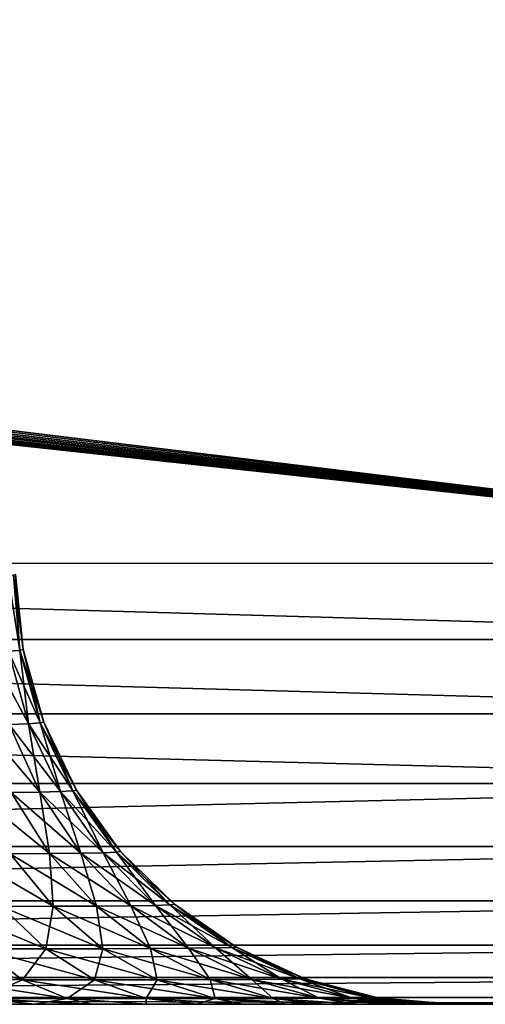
# Model space of a CAD drawing. Header units: millimetres. Extents: x -188 to 188, y -72 to 72.
# Tile 81 of 102: x 70.055 to 70.587, y -72.5 to -71.374. Entities that reach past the tile are written whole.
import ezdxf

# ---------------------------------------------------------------- set-up
doc = ezdxf.new("R2010")
doc.units = ezdxf.units.MM
doc.header["$LTSCALE"] = 65.185185
for name, color, linetype in [('1', 7, 'CONTINUOUS'), ('134', 7, 'CONTINUOUS'), ('136', 7, 'CONTINUOUS'), ('146', 7, 'CONTINUOUS'), ('163', 7, 'CONTINUOUS'), ('170', 7, 'CONTINUOUS'), ('173', 7, 'CONTINUOUS'), ('2', 7, 'CONTINUOUS'), ('3', 7, 'CONTINUOUS')]:
    doc.layers.add(name, color=color, linetype=linetype)

msp = doc.modelspace()

# ---------------------------------------------------------------- linework, layer by layer
at = {"layer": '1', "color": 7, "linetype": 'Continuous'}
for points in [[(187.5, -72.5), (-187.5, -72.5), (187.5, 72.5), (187.5, -72.5)], [(187.5, 72.5), (-187.5, -72.5), (-187.5, 72.5), (187.5, 72.5)]]:
    msp.add_3dface(points, dxfattribs=at)
at = {"layer": '134', "color": 18, "linetype": 'Continuous', "true_color": 0x640303}
for points in [[(71.2923, -72.5, 29.7923), (-71.2923, -72.5, 29.7923), (69.5501, -72.5, 29.0499), (71.2923, -72.5, 29.7923)], [(68.2413, -72.5, 8.2077), (71.2923, -72.5, 8.2077), (68.2413, -72.5, 8.9501), (68.2413, -72.5, 8.2077)], [(68.2413, -72.5, 8.9501), (71.2923, -72.5, 8.2077), (69.5501, -72.5, 8.9501), (68.2413, -72.5, 8.9501)], [(69.6284, -72.5, 29.0468), (71.2923, -72.5, 29.7923), (69.5501, -72.5, 29.0499), (69.6284, -72.5, 29.0468)], [(69.5501, -72.5, 8.9501), (71.2923, -72.5, 8.2077), (69.6284, -72.5, 8.9532), (69.5501, -72.5, 8.9501)], [(69.7064, -72.5, 29.0376), (71.2923, -72.5, 29.7923), (69.6284, -72.5, 29.0468), (69.7064, -72.5, 29.0376)], [(69.6284, -72.5, 8.9532), (71.2923, -72.5, 8.2077), (69.7064, -72.5, 8.9624), (69.6284, -72.5, 8.9532)], [(69.7834, -72.5, 29.0223), (71.2923, -72.5, 29.7923), (69.7064, -72.5, 29.0376), (69.7834, -72.5, 29.0223)], [(69.7064, -72.5, 8.9624), (71.2923, -72.5, 8.2077), (69.7834, -72.5, 8.9777), (69.7064, -72.5, 8.9624)], [(69.859, -72.5, 29.001), (71.2923, -72.5, 29.7923), (69.7834, -72.5, 29.0223), (69.859, -72.5, 29.001)], [(69.7834, -72.5, 8.9777), (71.2923, -72.5, 8.2077), (69.859, -72.5, 8.999), (69.7834, -72.5, 8.9777)], [(69.9327, -72.5, 28.9738), (71.2923, -72.5, 29.7923), (69.859, -72.5, 29.001), (69.9327, -72.5, 28.9738)], [(69.859, -72.5, 8.999), (71.2923, -72.5, 8.2077), (69.9327, -72.5, 9.0262), (69.859, -72.5, 8.999)], [(70.004, -72.5, 28.941), (71.2923, -72.5, 29.7923), (69.9327, -72.5, 28.9738), (70.004, -72.5, 28.941)], [(69.9327, -72.5, 9.0262), (71.2923, -72.5, 8.2077), (70.004, -72.5, 9.059), (69.9327, -72.5, 9.0262)], [(70.0725, -72.5, 28.9026), (71.2923, -72.5, 29.7923), (70.004, -72.5, 28.941), (70.0725, -72.5, 28.9026)], [(70.004, -72.5, 9.059), (71.2923, -72.5, 8.2077), (70.0725, -72.5, 9.0974), (70.004, -72.5, 9.059)], [(70.1378, -72.5, 28.859), (71.2923, -72.5, 29.7923), (70.0725, -72.5, 28.9026), (70.1378, -72.5, 28.859)], [(70.0725, -72.5, 9.0974), (71.2923, -72.5, 8.2077), (70.1378, -72.5, 9.141), (70.0725, -72.5, 9.0974)], [(70.1994, -72.5, 28.8104), (71.2923, -72.5, 29.7923), (70.1378, -72.5, 28.859), (70.1994, -72.5, 28.8104)], [(70.1378, -72.5, 9.141), (71.2923, -72.5, 8.2077), (70.1994, -72.5, 9.1896), (70.1378, -72.5, 9.141)], [(70.2571, -72.5, 28.7571), (71.2923, -72.5, 29.7923), (70.1994, -72.5, 28.8104), (70.2571, -72.5, 28.7571)], [(70.1994, -72.5, 9.1896), (71.2923, -72.5, 8.2077), (70.2571, -72.5, 9.2429), (70.1994, -72.5, 9.1896)], [(70.3104, -72.5, 28.6994), (71.2923, -72.5, 29.7923), (70.2571, -72.5, 28.7571), (70.3104, -72.5, 28.6994)], [(70.2571, -72.5, 9.2429), (71.2923, -72.5, 8.2077), (70.3104, -72.5, 9.3006), (70.2571, -72.5, 9.2429)], [(70.359, -72.5, 28.6378), (71.2923, -72.5, 29.7923), (70.3104, -72.5, 28.6994), (70.359, -72.5, 28.6378)], [(70.3104, -72.5, 9.3006), (71.2923, -72.5, 8.2077), (70.359, -72.5, 9.3622), (70.3104, -72.5, 9.3006)], [(70.4026, -72.5, 28.5725), (71.2923, -72.5, 29.7923), (70.359, -72.5, 28.6378), (70.4026, -72.5, 28.5725)], [(70.359, -72.5, 9.3622), (71.2923, -72.5, 8.2077), (70.4026, -72.5, 9.4275), (70.359, -72.5, 9.3622)], [(70.441, -72.5, 28.5039), (71.2923, -72.5, 29.7923), (70.4026, -72.5, 28.5725), (70.441, -72.5, 28.5039)], [(70.4026, -72.5, 9.4275), (71.2923, -72.5, 8.2077), (70.441, -72.5, 9.4961), (70.4026, -72.5, 9.4275)], [(70.4738, -72.5, 28.4326), (71.2923, -72.5, 29.7923), (70.441, -72.5, 28.5039), (70.4738, -72.5, 28.4326)], [(70.441, -72.5, 9.4961), (71.2923, -72.5, 8.2077), (70.4738, -72.5, 9.5674), (70.441, -72.5, 9.4961)], [(70.501, -72.5, 28.359), (71.2923, -72.5, 29.7923), (70.4738, -72.5, 28.4326), (70.501, -72.5, 28.359)], [(70.4738, -72.5, 9.5674), (71.2923, -72.5, 8.2077), (70.501, -72.5, 9.641), (70.4738, -72.5, 9.5674)], [(70.5223, -72.5, 28.2834), (71.2923, -72.5, 29.7923), (70.501, -72.5, 28.359), (70.5223, -72.5, 28.2834)], [(70.501, -72.5, 9.641), (71.2923, -72.5, 8.2077), (70.5223, -72.5, 9.7166), (70.501, -72.5, 9.641)], [(70.5376, -72.5, 28.2064), (71.2923, -72.5, 29.7923), (70.5223, -72.5, 28.2834), (70.5376, -72.5, 28.2064)], [(70.5223, -72.5, 9.7166), (71.2923, -72.5, 8.2077), (70.5376, -72.5, 9.7936), (70.5223, -72.5, 9.7166)], [(70.5468, -72.5, 28.1284), (71.2923, -72.5, 29.7923), (70.5376, -72.5, 28.2064), (70.5468, -72.5, 28.1284)], [(70.5376, -72.5, 9.7936), (71.2923, -72.5, 8.2077), (70.5468, -72.5, 9.8716), (70.5376, -72.5, 9.7936)], [(70.5499, -72.5, 28.0501), (71.2923, -72.5, 29.7923), (70.5468, -72.5, 28.1284), (70.5499, -72.5, 28.0501)], [(70.5468, -72.5, 9.8716), (71.2923, -72.5, 8.2077), (70.5499, -72.5, 9.9499), (70.5468, -72.5, 9.8716)], [(71.2923, -72.5, 8.2077), (71.2923, -72.5, 29.7923), (70.5499, -72.5, 28.0501), (71.2923, -72.5, 8.2077)], [(70.5499, -72.5, 9.9499), (71.2923, -72.5, 8.2077), (70.5499, -72.5, 28.0501), (70.5499, -72.5, 9.9499)]]:
    msp.add_3dface(points, dxfattribs=at)
at = {"layer": '136', "color": 18, "linetype": 'Continuous', "true_color": 0x640303}
for points in [[(71.0043, -38.9956, 30.0043), (67.6, -55.5, 30.1484), (71.2923, -71.9956, 30.2923), (71.0043, -38.9956, 30.0043)], [(-64.4, -55.5, 30.1484), (-64.4149, -55.7179, 30.1503), (71.2923, -71.9956, 30.2923), (-64.4, -55.5, 30.1484)], [(64.5325, -56.1375, 30.1539), (-64.4, -55.5, 30.1484), (71.2923, -71.9956, 30.2923), (64.5325, -56.1375, 30.1539)], [(67.6, -55.5, 30.1484), (67.5851, -55.7179, 30.1503), (71.2923, -71.9956, 30.2923), (67.6, -55.5, 30.1484)], [(-64.4149, -55.7179, 30.1503), (-64.4593, -55.9317, 30.1521), (71.2923, -71.9956, 30.2923), (-64.4149, -55.7179, 30.1503)], [(67.5851, -55.7179, 30.1503), (67.5407, -55.9317, 30.1521), (71.2923, -71.9956, 30.2923), (67.5851, -55.7179, 30.1503)], [(-64.4593, -55.9317, 30.1521), (-64.5325, -56.1375, 30.1539), (71.2923, -71.9956, 30.2923), (-64.4593, -55.9317, 30.1521)], [(67.5407, -55.9317, 30.1521), (67.4675, -56.1375, 30.1539), (71.2923, -71.9956, 30.2923), (67.5407, -55.9317, 30.1521)], [(-64.5325, -56.1375, 30.1539), (-64.6329, -56.3313, 30.1556), (71.2923, -71.9956, 30.2923), (-64.5325, -56.1375, 30.1539)], [(64.6329, -56.3313, 30.1556), (64.5325, -56.1375, 30.1539), (71.2923, -71.9956, 30.2923), (64.6329, -56.3313, 30.1556)], [(67.4675, -56.1375, 30.1539), (67.3671, -56.3313, 30.1556), (71.2923, -71.9956, 30.2923), (67.4675, -56.1375, 30.1539)], [(-64.6329, -56.3313, 30.1556), (-64.7589, -56.5098, 30.1572), (71.2923, -71.9956, 30.2923), (-64.6329, -56.3313, 30.1556)], [(64.7589, -56.5098, 30.1572), (64.6329, -56.3313, 30.1556), (71.2923, -71.9956, 30.2923), (64.7589, -56.5098, 30.1572)], [(67.3671, -56.3313, 30.1556), (67.2411, -56.5098, 30.1572), (71.2923, -71.9956, 30.2923), (67.3671, -56.3313, 30.1556)], [(-64.7589, -56.5098, 30.1572), (-64.908, -56.6694, 30.1586), (71.2923, -71.9956, 30.2923), (-64.7589, -56.5098, 30.1572)], [(64.908, -56.6694, 30.1586), (64.7589, -56.5098, 30.1572), (71.2923, -71.9956, 30.2923), (64.908, -56.6694, 30.1586)], [(67.2411, -56.5098, 30.1572), (67.092, -56.6694, 30.1586), (71.2923, -71.9956, 30.2923), (67.2411, -56.5098, 30.1572)], [(-64.908, -56.6694, 30.1586), (-65.0773, -56.8071, 30.1598), (71.2923, -71.9956, 30.2923), (-64.908, -56.6694, 30.1586)], [(65.0773, -56.8071, 30.1598), (64.908, -56.6694, 30.1586), (71.2923, -71.9956, 30.2923), (65.0773, -56.8071, 30.1598)], [(67.092, -56.6694, 30.1586), (66.9227, -56.8071, 30.1598), (71.2923, -71.9956, 30.2923), (67.092, -56.6694, 30.1586)], [(-65.0773, -56.8071, 30.1598), (-65.2639, -56.9206, 30.1608), (71.2923, -71.9956, 30.2923), (-65.0773, -56.8071, 30.1598)], [(65.2639, -56.9206, 30.1608), (65.0773, -56.8071, 30.1598), (71.2923, -71.9956, 30.2923), (65.2639, -56.9206, 30.1608)], [(66.9227, -56.8071, 30.1598), (66.7361, -56.9206, 30.1608), (71.2923, -71.9956, 30.2923), (66.9227, -56.8071, 30.1598)], [(-65.2639, -56.9206, 30.1608), (-65.4642, -57.0076, 30.1615), (71.2923, -71.9956, 30.2923), (-65.2639, -56.9206, 30.1608)], [(65.4642, -57.0076, 30.1615), (65.2639, -56.9206, 30.1608), (71.2923, -71.9956, 30.2923), (65.4642, -57.0076, 30.1615)], [(66.7361, -56.9206, 30.1608), (66.5358, -57.0076, 30.1615), (71.2923, -71.9956, 30.2923), (66.7361, -56.9206, 30.1608)], [(-65.4642, -57.0076, 30.1615), (-65.6745, -57.0665, 30.162), (71.2923, -71.9956, 30.2923), (-65.4642, -57.0076, 30.1615)], [(65.6745, -57.0665, 30.162), (65.4642, -57.0076, 30.1615), (71.2923, -71.9956, 30.2923), (65.6745, -57.0665, 30.162)], [(66.5358, -57.0076, 30.1615), (66.3255, -57.0665, 30.162), (71.2923, -71.9956, 30.2923), (66.5358, -57.0076, 30.1615)], [(-65.6745, -57.0665, 30.162), (-65.8908, -57.0963, 30.1623), (71.2923, -71.9956, 30.2923), (-65.6745, -57.0665, 30.162)], [(65.8908, -57.0963, 30.1623), (65.6745, -57.0665, 30.162), (71.2923, -71.9956, 30.2923), (65.8908, -57.0963, 30.1623)], [(66.3255, -57.0665, 30.162), (66.1092, -57.0963, 30.1623), (71.2923, -71.9956, 30.2923), (66.3255, -57.0665, 30.162)], [(71.2923, -71.9956, 30.2923), (-66.1092, -57.0963, 30.1623), (-71.2923, -71.9956, 30.2923), (71.2923, -71.9956, 30.2923)], [(-65.8908, -57.0963, 30.1623), (-66.1092, -57.0963, 30.1623), (71.2923, -71.9956, 30.2923), (-65.8908, -57.0963, 30.1623)], [(66.1092, -57.0963, 30.1623), (65.8908, -57.0963, 30.1623), (71.2923, -71.9956, 30.2923), (66.1092, -57.0963, 30.1623)]]:
    msp.add_3dface(points, dxfattribs=at)
at = {"layer": '146', "color": 18, "linetype": 'Continuous', "true_color": 0x640303}
for points in [[(70.05, -72.0087, 28.0501), (70.05, -72.0087, 9.9499), (70.0589, -72.0945, 9.9499), (70.05, -72.0087, 28.0501)], [(70.0589, -72.0945, 28.0501), (70.05, -72.0087, 28.0501), (70.0589, -72.0945, 9.9499), (70.0589, -72.0945, 28.0501)], [(70.0825, -72.1775, 28.0501), (70.0589, -72.0945, 28.0501), (70.0825, -72.1775, 9.9499), (70.0825, -72.1775, 28.0501)], [(70.0825, -72.1775, 9.9499), (70.0589, -72.0945, 28.0501), (70.0589, -72.0945, 9.9499), (70.0825, -72.1775, 9.9499)], [(70.1199, -72.2552, 28.0501), (70.0825, -72.1775, 28.0501), (70.1199, -72.2552, 9.9499), (70.1199, -72.2552, 28.0501)], [(70.1199, -72.2552, 9.9499), (70.0825, -72.1775, 28.0501), (70.0825, -72.1775, 9.9499), (70.1199, -72.2552, 9.9499)], [(70.1702, -72.3253, 28.0501), (70.1199, -72.2552, 28.0501), (70.1702, -72.3253, 9.9499), (70.1702, -72.3253, 28.0501)], [(70.1702, -72.3253, 9.9499), (70.1199, -72.2552, 28.0501), (70.1199, -72.2552, 9.9499), (70.1702, -72.3253, 9.9499)], [(70.2318, -72.3857, 28.0501), (70.1702, -72.3253, 28.0501), (70.2318, -72.3857, 9.9499), (70.2318, -72.3857, 28.0501)], [(70.2318, -72.3857, 9.9499), (70.1702, -72.3253, 28.0501), (70.1702, -72.3253, 9.9499), (70.2318, -72.3857, 9.9499)], [(70.3028, -72.4347, 28.0501), (70.2318, -72.3857, 28.0501), (70.3028, -72.4347, 9.9499), (70.3028, -72.4347, 28.0501)], [(70.3028, -72.4347, 9.9499), (70.2318, -72.3857, 28.0501), (70.2318, -72.3857, 9.9499), (70.3028, -72.4347, 9.9499)], [(70.3812, -72.4707, 28.0501), (70.3028, -72.4347, 28.0501), (70.3812, -72.4707, 9.9499), (70.3812, -72.4707, 28.0501)], [(70.3812, -72.4707, 9.9499), (70.3028, -72.4347, 28.0501), (70.3028, -72.4347, 9.9499), (70.3812, -72.4707, 9.9499)], [(70.4646, -72.4927, 28.0501), (70.3812, -72.4707, 28.0501), (70.4646, -72.4927, 9.9499), (70.4646, -72.4927, 28.0501)], [(70.4646, -72.4927, 9.9499), (70.3812, -72.4707, 28.0501), (70.3812, -72.4707, 9.9499), (70.4646, -72.4927, 9.9499)], [(70.5499, -72.5, 9.9499), (70.5499, -72.5, 28.0501), (70.4646, -72.4927, 28.0501), (70.5499, -72.5, 9.9499)], [(70.5499, -72.5, 9.9499), (70.4646, -72.4927, 28.0501), (70.4646, -72.4927, 9.9499), (70.5499, -72.5, 9.9499)]]:
    msp.add_3dface(points, dxfattribs=at)
at = {"layer": '163', "color": 18, "linetype": 'Continuous', "true_color": 0x640303}
for points in [[(68.2413, -71.9956, 7.7077), (71.2923, -71.9956, 7.7077), (71.2923, -72.083, 7.7146), (68.2413, -71.9956, 7.7077)], [(68.2413, -72.083, 7.7146), (68.2413, -71.9956, 7.7077), (71.2923, -72.083, 7.7146), (68.2413, -72.083, 7.7146)], [(68.2413, -72.1678, 7.7367), (68.2413, -72.083, 7.7146), (71.2923, -72.1678, 7.7367), (68.2413, -72.1678, 7.7367)], [(71.2923, -72.1678, 7.7367), (68.2413, -72.083, 7.7146), (71.2923, -72.083, 7.7146), (71.2923, -72.1678, 7.7367)], [(68.2413, -72.2475, 7.7732), (68.2413, -72.1678, 7.7367), (71.2923, -72.2475, 7.7732), (68.2413, -72.2475, 7.7732)], [(71.2923, -72.2475, 7.7732), (68.2413, -72.1678, 7.7367), (71.2923, -72.1678, 7.7367), (71.2923, -72.2475, 7.7732)], [(68.2413, -72.3195, 7.8231), (68.2413, -72.2475, 7.7732), (71.2923, -72.2475, 7.7732), (68.2413, -72.3195, 7.8231)], [(71.2923, -72.3195, 7.8231), (68.2413, -72.3195, 7.8231), (71.2923, -72.2475, 7.7732), (71.2923, -72.3195, 7.8231)], [(68.2413, -72.3818, 7.8848), (68.2413, -72.3195, 7.8231), (71.2923, -72.3195, 7.8231), (68.2413, -72.3818, 7.8848)], [(71.2923, -72.3818, 7.8848), (68.2413, -72.3818, 7.8848), (71.2923, -72.3195, 7.8231), (71.2923, -72.3818, 7.8848)], [(68.2413, -72.4323, 7.9564), (68.2413, -72.3818, 7.8848), (71.2923, -72.3818, 7.8848), (68.2413, -72.4323, 7.9564)], [(71.2923, -72.4323, 7.9564), (68.2413, -72.4323, 7.9564), (71.2923, -72.3818, 7.8848), (71.2923, -72.4323, 7.9564)], [(68.2413, -72.4695, 8.0358), (68.2413, -72.4323, 7.9564), (71.2923, -72.4323, 7.9564), (68.2413, -72.4695, 8.0358)], [(71.2923, -72.4695, 8.0358), (68.2413, -72.4695, 8.0358), (71.2923, -72.4323, 7.9564), (71.2923, -72.4695, 8.0358)], [(68.2413, -72.4923, 8.1204), (68.2413, -72.4695, 8.0358), (71.2923, -72.4695, 8.0358), (68.2413, -72.4923, 8.1204)], [(71.2923, -72.4923, 8.1204), (68.2413, -72.4923, 8.1204), (71.2923, -72.4695, 8.0358), (71.2923, -72.4923, 8.1204)], [(71.2923, -72.5, 8.2077), (68.2413, -72.5, 8.2077), (68.2413, -72.4923, 8.1204), (71.2923, -72.5, 8.2077)], [(71.2923, -72.5, 8.2077), (68.2413, -72.4923, 8.1204), (71.2923, -72.4923, 8.1204), (71.2923, -72.5, 8.2077)]]:
    msp.add_3dface(points, dxfattribs=at)
at = {"layer": '170', "color": 18, "linetype": 'Continuous', "true_color": 0x640303}
for points in [[(70.05, -72.0087, 28.0501), (70.0589, -72.0945, 28.0501), (70.0548, -72.0955, 28.1165), (70.05, -72.0087, 28.0501)], [(70.0548, -72.0955, 28.1165), (70.0589, -72.0945, 28.0501), (70.0783, -72.1784, 28.1196), (70.0548, -72.0955, 28.1165)], [(70.0589, -72.0945, 28.0501), (70.0825, -72.1775, 28.0501), (70.0783, -72.1784, 28.1196), (70.0589, -72.0945, 28.0501)], [(70.0419, -72.0964, 28.1819), (70.0548, -72.0955, 28.1165), (70.065, -72.1793, 28.1881), (70.0419, -72.0964, 28.1819)], [(70.0428, -72.18, 28.2542), (70.0419, -72.0964, 28.1819), (70.065, -72.1793, 28.1881), (70.0428, -72.18, 28.2542)], [(70.065, -72.1793, 28.1881), (70.0548, -72.0955, 28.1165), (70.0783, -72.1784, 28.1196), (70.065, -72.1793, 28.1881)], [(70.0428, -72.18, 28.2542), (70.065, -72.1793, 28.1881), (70.0778, -72.2575, 28.2687), (70.0428, -72.18, 28.2542)], [(70.045, -72.2579, 28.3358), (70.0428, -72.18, 28.2542), (70.0778, -72.2575, 28.2687), (70.045, -72.2579, 28.3358)], [(70.065, -72.1793, 28.1881), (70.0783, -72.1784, 28.1196), (70.1015, -72.2569, 28.1978), (70.065, -72.1793, 28.1881)], [(70.0778, -72.2575, 28.2687), (70.065, -72.1793, 28.1881), (70.1015, -72.2569, 28.1978), (70.0778, -72.2575, 28.2687)], [(70.0783, -72.1784, 28.1196), (70.0825, -72.1775, 28.0501), (70.1156, -72.2561, 28.1245), (70.0783, -72.1784, 28.1196)], [(70.1015, -72.2569, 28.1978), (70.0783, -72.1784, 28.1196), (70.1156, -72.2561, 28.1245), (70.1015, -72.2569, 28.1978)], [(70.0825, -72.1775, 28.0501), (70.1199, -72.2552, 28.0501), (70.1156, -72.2561, 28.1245), (70.0825, -72.1775, 28.0501)], [(70.0439, -72.3279, 28.429), (70.045, -72.2579, 28.3358), (70.0889, -72.3277, 28.3612), (70.0439, -72.3279, 28.429)], [(70.045, -72.2579, 28.3358), (70.0778, -72.2575, 28.2687), (70.0889, -72.3277, 28.3612), (70.045, -72.2579, 28.3358)], [(70.0778, -72.2575, 28.2687), (70.1015, -72.2569, 28.1978), (70.1246, -72.3273, 28.2881), (70.0778, -72.2575, 28.2687)], [(70.0889, -72.3277, 28.3612), (70.0778, -72.2575, 28.2687), (70.1246, -72.3273, 28.2881), (70.0889, -72.3277, 28.3612)], [(70.1015, -72.2569, 28.1978), (70.1156, -72.2561, 28.1245), (70.1503, -72.3268, 28.2109), (70.1015, -72.2569, 28.1978)], [(70.1246, -72.3273, 28.2881), (70.1015, -72.2569, 28.1978), (70.1503, -72.3268, 28.2109), (70.1246, -72.3273, 28.2881)], [(70.1156, -72.2561, 28.1245), (70.1199, -72.2552, 28.0501), (70.1656, -72.3261, 28.1311), (70.1156, -72.2561, 28.1245)], [(70.1503, -72.3268, 28.2109), (70.1156, -72.2561, 28.1245), (70.1656, -72.3261, 28.1311), (70.1503, -72.3268, 28.2109)], [(70.1199, -72.2552, 28.0501), (70.1702, -72.3253, 28.0501), (70.1656, -72.3261, 28.1311), (70.1199, -72.2552, 28.0501)], [(70.0341, -72.388, 28.5341), (70.0439, -72.3279, 28.429), (70.0931, -72.3879, 28.4667), (70.0341, -72.388, 28.5341)], [(70.0439, -72.3279, 28.429), (70.0889, -72.3277, 28.3612), (70.0931, -72.3879, 28.4667), (70.0439, -72.3279, 28.429)], [(70.0889, -72.3277, 28.3612), (70.1246, -72.3273, 28.2881), (70.1426, -72.3877, 28.3922), (70.0889, -72.3277, 28.3612)], [(70.0931, -72.3879, 28.4667), (70.0889, -72.3277, 28.3612), (70.1426, -72.3877, 28.3922), (70.0931, -72.3879, 28.4667)], [(70.1246, -72.3273, 28.2881), (70.1503, -72.3268, 28.2109), (70.1818, -72.3874, 28.3117), (70.1246, -72.3273, 28.2881)], [(70.1426, -72.3877, 28.3922), (70.1246, -72.3273, 28.2881), (70.1818, -72.3874, 28.3117), (70.1426, -72.3877, 28.3922)], [(70.1503, -72.3268, 28.2109), (70.1656, -72.3261, 28.1311), (70.21, -72.387, 28.2269), (70.1503, -72.3268, 28.2109)], [(70.1818, -72.3874, 28.3117), (70.1503, -72.3268, 28.2109), (70.21, -72.387, 28.2269), (70.1818, -72.3874, 28.3117)], [(70.1656, -72.3261, 28.1311), (70.1702, -72.3253, 28.0501), (70.2267, -72.3864, 28.1392), (70.1656, -72.3261, 28.1311)], [(70.21, -72.387, 28.2269), (70.1656, -72.3261, 28.1311), (70.2267, -72.3864, 28.1392), (70.21, -72.387, 28.2269)], [(70.1702, -72.3253, 28.0501), (70.2318, -72.3857, 28.0501), (70.2267, -72.3864, 28.1392), (70.1702, -72.3253, 28.0501)], [(70.1818, -72.3874, 28.3117), (70.21, -72.387, 28.2269), (70.2477, -72.436, 28.339), (70.1818, -72.3874, 28.3117)], [(70.21, -72.387, 28.2269), (70.2267, -72.3864, 28.1392), (70.2788, -72.4356, 28.2453), (70.21, -72.387, 28.2269)], [(70.2477, -72.436, 28.339), (70.21, -72.387, 28.2269), (70.2788, -72.4356, 28.2453), (70.2477, -72.436, 28.339)], [(70.2267, -72.3864, 28.1392), (70.2318, -72.3857, 28.0501), (70.2973, -72.4352, 28.1484), (70.2267, -72.3864, 28.1392)], [(70.2788, -72.4356, 28.2453), (70.2267, -72.3864, 28.1392), (70.2973, -72.4352, 28.1484), (70.2788, -72.4356, 28.2453)], [(70.2318, -72.3857, 28.0501), (70.3028, -72.4347, 28.0501), (70.2973, -72.4352, 28.1484), (70.2318, -72.3857, 28.0501)], [(70.0102, -72.4364, 28.6497), (70.0341, -72.388, 28.5341), (70.0846, -72.4364, 28.5846), (70.0102, -72.4364, 28.6497)], [(70.0341, -72.388, 28.5341), (70.0931, -72.3879, 28.4667), (70.0846, -72.4364, 28.5846), (70.0341, -72.388, 28.5341)], [(70.0846, -72.4364, 28.5846), (70.0931, -72.3879, 28.4667), (70.1497, -72.4364, 28.5102), (70.0846, -72.4364, 28.5846)], [(70.0931, -72.3879, 28.4667), (70.1426, -72.3877, 28.3922), (70.1497, -72.4364, 28.5102), (70.0931, -72.3879, 28.4667)], [(70.1426, -72.3877, 28.3922), (70.1818, -72.3874, 28.3117), (70.2044, -72.4362, 28.4278), (70.1426, -72.3877, 28.3922)], [(70.1497, -72.4364, 28.5102), (70.1426, -72.3877, 28.3922), (70.2044, -72.4362, 28.4278), (70.1497, -72.4364, 28.5102)], [(70.2044, -72.4362, 28.4278), (70.1818, -72.3874, 28.3117), (70.2477, -72.436, 28.339), (70.2044, -72.4362, 28.4278)], [(69.9672, -72.4717, 28.7725), (70.0102, -72.4364, 28.6497), (70.0581, -72.4719, 28.7121), (69.9672, -72.4717, 28.7725)], [(70.0102, -72.4364, 28.6497), (70.0846, -72.4364, 28.5846), (70.0581, -72.4719, 28.7121), (70.0102, -72.4364, 28.6497)], [(70.0581, -72.4719, 28.7121), (70.0846, -72.4364, 28.5846), (70.1402, -72.4719, 28.6402), (70.0581, -72.4719, 28.7121)], [(70.0846, -72.4364, 28.5846), (70.1497, -72.4364, 28.5102), (70.1402, -72.4719, 28.6402), (70.0846, -72.4364, 28.5846)], [(70.1402, -72.4719, 28.6402), (70.1497, -72.4364, 28.5102), (70.2121, -72.4719, 28.5581), (70.1402, -72.4719, 28.6402)], [(70.1497, -72.4364, 28.5102), (70.2044, -72.4362, 28.4278), (70.2121, -72.4719, 28.5581), (70.1497, -72.4364, 28.5102)], [(70.2044, -72.4362, 28.4278), (70.2477, -72.436, 28.339), (70.2725, -72.4717, 28.4672), (70.2044, -72.4362, 28.4278)], [(70.2121, -72.4719, 28.5581), (70.2044, -72.4362, 28.4278), (70.2725, -72.4717, 28.4672), (70.2121, -72.4719, 28.5581)], [(70.2477, -72.436, 28.339), (70.2788, -72.4356, 28.2453), (70.3203, -72.4716, 28.3691), (70.2477, -72.436, 28.339)], [(70.2725, -72.4717, 28.4672), (70.2477, -72.436, 28.339), (70.3203, -72.4716, 28.3691), (70.2725, -72.4717, 28.4672)], [(70.2788, -72.4356, 28.2453), (70.2973, -72.4352, 28.1484), (70.3547, -72.4713, 28.2657), (70.2788, -72.4356, 28.2453)], [(70.3203, -72.4716, 28.3691), (70.2788, -72.4356, 28.2453), (70.3547, -72.4713, 28.2657), (70.3203, -72.4716, 28.3691)], [(70.2973, -72.4352, 28.1484), (70.3028, -72.4347, 28.0501), (70.3751, -72.471, 28.1587), (70.2973, -72.4352, 28.1484)], [(70.3547, -72.4713, 28.2657), (70.2973, -72.4352, 28.1484), (70.3751, -72.471, 28.1587), (70.3547, -72.4713, 28.2657)], [(70.3028, -72.4347, 28.0501), (70.3812, -72.4707, 28.0501), (70.3751, -72.471, 28.1587), (70.3028, -72.4347, 28.0501)], [(70.0089, -72.4932, 28.8449), (69.9672, -72.4717, 28.7725), (70.0581, -72.4719, 28.7121), (70.0089, -72.4932, 28.8449)], [(70.1089, -72.4933, 28.7784), (70.0089, -72.4932, 28.8449), (70.0581, -72.4719, 28.7121), (70.1089, -72.4933, 28.7784)], [(70.1089, -72.4933, 28.7784), (70.0581, -72.4719, 28.7121), (70.1402, -72.4719, 28.6402), (70.1089, -72.4933, 28.7784)], [(70.1993, -72.4933, 28.6993), (70.1089, -72.4933, 28.7784), (70.1402, -72.4719, 28.6402), (70.1993, -72.4933, 28.6993)], [(70.1993, -72.4933, 28.6993), (70.1402, -72.4719, 28.6402), (70.2121, -72.4719, 28.5581), (70.1993, -72.4933, 28.6993)], [(70.2784, -72.4933, 28.6089), (70.1993, -72.4933, 28.6993), (70.2121, -72.4719, 28.5581), (70.2784, -72.4933, 28.6089)], [(70.2784, -72.4933, 28.6089), (70.2121, -72.4719, 28.5581), (70.2725, -72.4717, 28.4672), (70.2784, -72.4933, 28.6089)], [(70.3448, -72.4932, 28.5089), (70.2725, -72.4717, 28.4672), (70.3203, -72.4716, 28.3691), (70.3448, -72.4932, 28.5089)], [(70.3448, -72.4932, 28.5089), (70.2784, -72.4933, 28.6089), (70.2725, -72.4717, 28.4672), (70.3448, -72.4932, 28.5089)], [(70.3975, -72.4931, 28.4011), (70.3203, -72.4716, 28.3691), (70.3547, -72.4713, 28.2657), (70.3975, -72.4931, 28.4011)], [(70.3975, -72.4931, 28.4011), (70.3448, -72.4932, 28.5089), (70.3203, -72.4716, 28.3691), (70.3975, -72.4931, 28.4011)], [(70.4353, -72.493, 28.2873), (70.3547, -72.4713, 28.2657), (70.3751, -72.471, 28.1587), (70.4353, -72.493, 28.2873)], [(70.4353, -72.493, 28.2873), (70.3975, -72.4931, 28.4011), (70.3547, -72.4713, 28.2657), (70.4353, -72.493, 28.2873)], [(70.3812, -72.4707, 28.0501), (70.4579, -72.4929, 28.1696), (70.3751, -72.471, 28.1587), (70.3812, -72.4707, 28.0501)], [(70.4579, -72.4929, 28.1696), (70.4353, -72.493, 28.2873), (70.3751, -72.471, 28.1587), (70.4579, -72.4929, 28.1696)], [(70.3812, -72.4707, 28.0501), (70.4646, -72.4927, 28.0501), (70.4579, -72.4929, 28.1696), (70.3812, -72.4707, 28.0501)], [(70.0725, -72.5, 28.9026), (70.004, -72.5, 28.941), (70.0089, -72.4932, 28.8449), (70.0725, -72.5, 28.9026)], [(70.1089, -72.4933, 28.7784), (70.0725, -72.5, 28.9026), (70.0089, -72.4932, 28.8449), (70.1089, -72.4933, 28.7784)], [(70.1378, -72.5, 28.859), (70.0725, -72.5, 28.9026), (70.1089, -72.4933, 28.7784), (70.1378, -72.5, 28.859)], [(70.1994, -72.5, 28.8104), (70.1378, -72.5, 28.859), (70.1089, -72.4933, 28.7784), (70.1994, -72.5, 28.8104)], [(70.1993, -72.4933, 28.6993), (70.1994, -72.5, 28.8104), (70.1089, -72.4933, 28.7784), (70.1993, -72.4933, 28.6993)], [(70.2571, -72.5, 28.7571), (70.1994, -72.5, 28.8104), (70.1993, -72.4933, 28.6993), (70.2571, -72.5, 28.7571)], [(70.2784, -72.4933, 28.6089), (70.2571, -72.5, 28.7571), (70.1993, -72.4933, 28.6993), (70.2784, -72.4933, 28.6089)], [(70.3104, -72.5, 28.6994), (70.2571, -72.5, 28.7571), (70.2784, -72.4933, 28.6089), (70.3104, -72.5, 28.6994)], [(70.3448, -72.4932, 28.5089), (70.359, -72.5, 28.6378), (70.2784, -72.4933, 28.6089), (70.3448, -72.4932, 28.5089)], [(70.359, -72.5, 28.6378), (70.3104, -72.5, 28.6994), (70.2784, -72.4933, 28.6089), (70.359, -72.5, 28.6378)], [(70.3975, -72.4931, 28.4011), (70.441, -72.5, 28.5039), (70.3448, -72.4932, 28.5089), (70.3975, -72.4931, 28.4011)], [(70.441, -72.5, 28.5039), (70.4026, -72.5, 28.5725), (70.3448, -72.4932, 28.5089), (70.441, -72.5, 28.5039)], [(70.4026, -72.5, 28.5725), (70.359, -72.5, 28.6378), (70.3448, -72.4932, 28.5089), (70.4026, -72.5, 28.5725)], [(70.4353, -72.493, 28.2873), (70.4738, -72.5, 28.4326), (70.3975, -72.4931, 28.4011), (70.4353, -72.493, 28.2873)], [(70.4738, -72.5, 28.4326), (70.441, -72.5, 28.5039), (70.3975, -72.4931, 28.4011), (70.4738, -72.5, 28.4326)], [(70.4579, -72.4929, 28.1696), (70.5223, -72.5, 28.2834), (70.4353, -72.493, 28.2873), (70.4579, -72.4929, 28.1696)], [(70.5223, -72.5, 28.2834), (70.501, -72.5, 28.359), (70.4353, -72.493, 28.2873), (70.5223, -72.5, 28.2834)], [(70.501, -72.5, 28.359), (70.4738, -72.5, 28.4326), (70.4353, -72.493, 28.2873), (70.501, -72.5, 28.359)], [(70.4646, -72.4927, 28.0501), (70.5468, -72.5, 28.1284), (70.4579, -72.4929, 28.1696), (70.4646, -72.4927, 28.0501)], [(70.5468, -72.5, 28.1284), (70.5376, -72.5, 28.2064), (70.4579, -72.4929, 28.1696), (70.5468, -72.5, 28.1284)], [(70.5376, -72.5, 28.2064), (70.5223, -72.5, 28.2834), (70.4579, -72.4929, 28.1696), (70.5376, -72.5, 28.2064)], [(70.5499, -72.5, 28.0501), (70.5468, -72.5, 28.1284), (70.4646, -72.4927, 28.0501), (70.5499, -72.5, 28.0501)]]:
    msp.add_3dface(points, dxfattribs=at)
at = {"layer": '173', "color": 18, "linetype": 'Continuous', "true_color": 0x640303}
for points in [[(70.0478, -72.0095, 9.9035), (70.0414, -72.0102, 9.8575), (70.0548, -72.0955, 9.8835), (70.0478, -72.0095, 9.9035)], [(70.0548, -72.0955, 9.8835), (70.0414, -72.0102, 9.8575), (70.0419, -72.0964, 9.8181), (70.0548, -72.0955, 9.8835)], [(70.0589, -72.0945, 9.9499), (70.05, -72.0087, 9.9499), (70.0478, -72.0095, 9.9035), (70.0589, -72.0945, 9.9499)], [(70.0589, -72.0945, 9.9499), (70.0478, -72.0095, 9.9035), (70.0548, -72.0955, 9.8835), (70.0589, -72.0945, 9.9499)], [(70.0825, -72.1775, 9.9499), (70.0589, -72.0945, 9.9499), (70.0548, -72.0955, 9.8835), (70.0825, -72.1775, 9.9499)], [(70.0419, -72.0964, 9.8181), (70.0207, -72.0971, 9.755), (70.065, -72.1793, 9.8119), (70.0419, -72.0964, 9.8181)], [(70.065, -72.1793, 9.8119), (70.0207, -72.0971, 9.755), (70.0428, -72.18, 9.7458), (70.065, -72.1793, 9.8119)], [(70.0548, -72.0955, 9.8835), (70.0419, -72.0964, 9.8181), (70.0783, -72.1784, 9.8804), (70.0548, -72.0955, 9.8835)], [(70.0783, -72.1784, 9.8804), (70.0419, -72.0964, 9.8181), (70.065, -72.1793, 9.8119), (70.0783, -72.1784, 9.8804)], [(70.0825, -72.1775, 9.9499), (70.0548, -72.0955, 9.8835), (70.0783, -72.1784, 9.8804), (70.0825, -72.1775, 9.9499)], [(70.0428, -72.18, 9.7458), (70.0121, -72.1804, 9.6831), (70.0778, -72.2575, 9.7313), (70.0428, -72.18, 9.7458)], [(70.0778, -72.2575, 9.7313), (70.0121, -72.1804, 9.6831), (70.045, -72.2579, 9.6642), (70.0778, -72.2575, 9.7313)], [(70.065, -72.1793, 9.8119), (70.0428, -72.18, 9.7458), (70.1015, -72.2569, 9.8022), (70.065, -72.1793, 9.8119)], [(70.1015, -72.2569, 9.8022), (70.0428, -72.18, 9.7458), (70.0778, -72.2575, 9.7313), (70.1015, -72.2569, 9.8022)], [(70.0783, -72.1784, 9.8804), (70.065, -72.1793, 9.8119), (70.1156, -72.2561, 9.8755), (70.0783, -72.1784, 9.8804)], [(70.1156, -72.2561, 9.8755), (70.065, -72.1793, 9.8119), (70.1015, -72.2569, 9.8022), (70.1156, -72.2561, 9.8755)], [(70.1199, -72.2552, 9.9499), (70.0825, -72.1775, 9.9499), (70.0783, -72.1784, 9.8804), (70.1199, -72.2552, 9.9499)], [(70.1199, -72.2552, 9.9499), (70.0783, -72.1784, 9.8804), (70.1156, -72.2561, 9.8755), (70.1199, -72.2552, 9.9499)], [(70.045, -72.2579, 9.6642), (70.0036, -72.2582, 9.6019), (70.0889, -72.3277, 9.6388), (70.045, -72.2579, 9.6642)], [(70.0889, -72.3277, 9.6388), (70.0036, -72.2582, 9.6019), (70.0439, -72.3279, 9.571), (70.0889, -72.3277, 9.6388)], [(70.0778, -72.2575, 9.7313), (70.045, -72.2579, 9.6642), (70.1246, -72.3273, 9.7119), (70.0778, -72.2575, 9.7313)], [(70.1246, -72.3273, 9.7119), (70.045, -72.2579, 9.6642), (70.0889, -72.3277, 9.6388), (70.1246, -72.3273, 9.7119)], [(70.1015, -72.2569, 9.8022), (70.0778, -72.2575, 9.7313), (70.1503, -72.3268, 9.7891), (70.1015, -72.2569, 9.8022)], [(70.1503, -72.3268, 9.7891), (70.0778, -72.2575, 9.7313), (70.1246, -72.3273, 9.7119), (70.1503, -72.3268, 9.7891)], [(70.1156, -72.2561, 9.8755), (70.1015, -72.2569, 9.8022), (70.1656, -72.3261, 9.8689), (70.1156, -72.2561, 9.8755)], [(70.1656, -72.3261, 9.8689), (70.1015, -72.2569, 9.8022), (70.1503, -72.3268, 9.7891), (70.1656, -72.3261, 9.8689)], [(70.1702, -72.3253, 9.9499), (70.1199, -72.2552, 9.9499), (70.1156, -72.2561, 9.8755), (70.1702, -72.3253, 9.9499)], [(70.1702, -72.3253, 9.9499), (70.1156, -72.2561, 9.8755), (70.1656, -72.3261, 9.8689), (70.1702, -72.3253, 9.9499)], [(70.0439, -72.3279, 9.571), (69.9902, -72.328, 9.5098), (70.0931, -72.3879, 9.5333), (70.0439, -72.3279, 9.571)], [(70.0931, -72.3879, 9.5333), (69.9902, -72.328, 9.5098), (70.0341, -72.388, 9.4659), (70.0931, -72.3879, 9.5333)], [(70.0889, -72.3277, 9.6388), (70.0439, -72.3279, 9.571), (70.1426, -72.3877, 9.6078), (70.0889, -72.3277, 9.6388)], [(70.1426, -72.3877, 9.6078), (70.0439, -72.3279, 9.571), (70.0931, -72.3879, 9.5333), (70.1426, -72.3877, 9.6078)], [(70.1246, -72.3273, 9.7119), (70.0889, -72.3277, 9.6388), (70.1818, -72.3874, 9.6883), (70.1246, -72.3273, 9.7119)], [(70.1818, -72.3874, 9.6883), (70.0889, -72.3277, 9.6388), (70.1426, -72.3877, 9.6078), (70.1818, -72.3874, 9.6883)], [(70.1503, -72.3268, 9.7891), (70.1246, -72.3273, 9.7119), (70.21, -72.387, 9.7731), (70.1503, -72.3268, 9.7891)], [(70.21, -72.387, 9.7731), (70.1246, -72.3273, 9.7119), (70.1818, -72.3874, 9.6883), (70.21, -72.387, 9.7731)], [(70.1656, -72.3261, 9.8689), (70.1503, -72.3268, 9.7891), (70.2267, -72.3864, 9.8608), (70.1656, -72.3261, 9.8689)], [(70.2267, -72.3864, 9.8608), (70.1503, -72.3268, 9.7891), (70.21, -72.387, 9.7731), (70.2267, -72.3864, 9.8608)], [(70.2318, -72.3857, 9.9499), (70.1702, -72.3253, 9.9499), (70.1656, -72.3261, 9.8689), (70.2318, -72.3857, 9.9499)], [(70.2318, -72.3857, 9.9499), (70.1656, -72.3261, 9.8689), (70.2267, -72.3864, 9.8608), (70.2318, -72.3857, 9.9499)], [(70.21, -72.387, 9.7731), (70.1818, -72.3874, 9.6883), (70.2788, -72.4356, 9.7547), (70.21, -72.387, 9.7731)], [(70.2267, -72.3864, 9.8608), (70.21, -72.387, 9.7731), (70.2973, -72.4352, 9.8516), (70.2267, -72.3864, 9.8608)], [(70.2973, -72.4352, 9.8516), (70.21, -72.387, 9.7731), (70.2788, -72.4356, 9.7547), (70.2973, -72.4352, 9.8516)], [(70.3028, -72.4347, 9.9499), (70.2318, -72.3857, 9.9499), (70.2267, -72.3864, 9.8608), (70.3028, -72.4347, 9.9499)], [(70.3028, -72.4347, 9.9499), (70.2267, -72.3864, 9.8608), (70.2973, -72.4352, 9.8516), (70.3028, -72.4347, 9.9499)], [(70.0341, -72.388, 9.4659), (69.9667, -72.3879, 9.4069), (70.0846, -72.4364, 9.4154), (70.0341, -72.388, 9.4659)], [(70.0846, -72.4364, 9.4154), (69.9667, -72.3879, 9.4069), (70.0102, -72.4364, 9.3503), (70.0846, -72.4364, 9.4154)], [(70.0931, -72.3879, 9.5333), (70.0341, -72.388, 9.4659), (70.1497, -72.4364, 9.4898), (70.0931, -72.3879, 9.5333)], [(70.1497, -72.4364, 9.4898), (70.0341, -72.388, 9.4659), (70.0846, -72.4364, 9.4154), (70.1497, -72.4364, 9.4898)], [(70.1426, -72.3877, 9.6078), (70.0931, -72.3879, 9.5333), (70.2044, -72.4362, 9.5722), (70.1426, -72.3877, 9.6078)], [(70.2044, -72.4362, 9.5722), (70.0931, -72.3879, 9.5333), (70.1497, -72.4364, 9.4898), (70.2044, -72.4362, 9.5722)], [(70.1818, -72.3874, 9.6883), (70.1426, -72.3877, 9.6078), (70.2477, -72.436, 9.661), (70.1818, -72.3874, 9.6883)], [(70.2477, -72.436, 9.661), (70.1426, -72.3877, 9.6078), (70.2044, -72.4362, 9.5722), (70.2477, -72.436, 9.661)], [(70.2788, -72.4356, 9.7547), (70.1818, -72.3874, 9.6883), (70.2477, -72.436, 9.661), (70.2788, -72.4356, 9.7547)], [(70.0102, -72.4364, 9.3503), (69.9278, -72.4362, 9.2956), (70.0581, -72.4719, 9.2879), (70.0102, -72.4364, 9.3503)], [(70.0581, -72.4719, 9.2879), (69.9278, -72.4362, 9.2956), (69.9672, -72.4717, 9.2275), (70.0581, -72.4719, 9.2879)], [(70.0846, -72.4364, 9.4154), (70.0102, -72.4364, 9.3503), (70.1402, -72.4719, 9.3598), (70.0846, -72.4364, 9.4154)], [(70.1402, -72.4719, 9.3598), (70.0102, -72.4364, 9.3503), (70.0581, -72.4719, 9.2879), (70.1402, -72.4719, 9.3598)], [(70.1497, -72.4364, 9.4898), (70.0846, -72.4364, 9.4154), (70.2121, -72.4719, 9.4419), (70.1497, -72.4364, 9.4898)], [(70.2121, -72.4719, 9.4419), (70.0846, -72.4364, 9.4154), (70.1402, -72.4719, 9.3598), (70.2121, -72.4719, 9.4419)], [(70.2044, -72.4362, 9.5722), (70.1497, -72.4364, 9.4898), (70.2725, -72.4717, 9.5328), (70.2044, -72.4362, 9.5722)], [(70.2725, -72.4717, 9.5328), (70.1497, -72.4364, 9.4898), (70.2121, -72.4719, 9.4419), (70.2725, -72.4717, 9.5328)], [(70.2477, -72.436, 9.661), (70.2044, -72.4362, 9.5722), (70.3203, -72.4716, 9.6309), (70.2477, -72.436, 9.661)], [(70.3203, -72.4716, 9.6309), (70.2044, -72.4362, 9.5722), (70.2725, -72.4717, 9.5328), (70.3203, -72.4716, 9.6309)], [(70.2788, -72.4356, 9.7547), (70.2477, -72.436, 9.661), (70.3547, -72.4713, 9.7343), (70.2788, -72.4356, 9.7547)], [(70.3547, -72.4713, 9.7343), (70.2477, -72.436, 9.661), (70.3203, -72.4716, 9.6309), (70.3547, -72.4713, 9.7343)], [(70.2973, -72.4352, 9.8516), (70.2788, -72.4356, 9.7547), (70.3751, -72.471, 9.8413), (70.2973, -72.4352, 9.8516)], [(70.3751, -72.471, 9.8413), (70.2788, -72.4356, 9.7547), (70.3547, -72.4713, 9.7343), (70.3751, -72.471, 9.8413)], [(70.3812, -72.4707, 9.9499), (70.3028, -72.4347, 9.9499), (70.2973, -72.4352, 9.8516), (70.3812, -72.4707, 9.9499)], [(70.3812, -72.4707, 9.9499), (70.2973, -72.4352, 9.8516), (70.3751, -72.471, 9.8413), (70.3812, -72.4707, 9.9499)], [(70.0581, -72.4719, 9.2879), (69.9672, -72.4717, 9.2275), (70.1089, -72.4933, 9.2216), (70.0581, -72.4719, 9.2879)], [(70.1089, -72.4933, 9.2216), (69.9672, -72.4717, 9.2275), (70.0089, -72.4932, 9.1552), (70.1089, -72.4933, 9.2216)], [(70.1402, -72.4719, 9.3598), (70.0581, -72.4719, 9.2879), (70.1993, -72.4933, 9.3007), (70.1402, -72.4719, 9.3598)], [(70.1993, -72.4933, 9.3007), (70.0581, -72.4719, 9.2879), (70.1089, -72.4933, 9.2216), (70.1993, -72.4933, 9.3007)], [(70.2121, -72.4719, 9.4419), (70.1402, -72.4719, 9.3598), (70.2784, -72.4933, 9.3911), (70.2121, -72.4719, 9.4419)], [(70.2784, -72.4933, 9.3911), (70.1402, -72.4719, 9.3598), (70.1993, -72.4933, 9.3007), (70.2784, -72.4933, 9.3911)], [(70.2725, -72.4717, 9.5328), (70.2121, -72.4719, 9.4419), (70.3448, -72.4932, 9.4911), (70.2725, -72.4717, 9.5328)], [(70.3448, -72.4932, 9.4911), (70.2121, -72.4719, 9.4419), (70.2784, -72.4933, 9.3911), (70.3448, -72.4932, 9.4911)], [(70.3203, -72.4716, 9.6309), (70.2725, -72.4717, 9.5328), (70.3975, -72.4931, 9.5989), (70.3203, -72.4716, 9.6309)], [(70.3975, -72.4931, 9.5989), (70.2725, -72.4717, 9.5328), (70.3448, -72.4932, 9.4911), (70.3975, -72.4931, 9.5989)], [(70.3547, -72.4713, 9.7343), (70.3203, -72.4716, 9.6309), (70.4353, -72.493, 9.7127), (70.3547, -72.4713, 9.7343)], [(70.4353, -72.493, 9.7127), (70.3203, -72.4716, 9.6309), (70.3975, -72.4931, 9.5989), (70.4353, -72.493, 9.7127)], [(70.3751, -72.471, 9.8413), (70.3547, -72.4713, 9.7343), (70.4579, -72.4929, 9.8304), (70.3751, -72.471, 9.8413)], [(70.4579, -72.4929, 9.8304), (70.3547, -72.4713, 9.7343), (70.4353, -72.493, 9.7127), (70.4579, -72.4929, 9.8304)], [(70.4646, -72.4927, 9.9499), (70.3812, -72.4707, 9.9499), (70.3751, -72.471, 9.8413), (70.4646, -72.4927, 9.9499)], [(70.4646, -72.4927, 9.9499), (70.3751, -72.471, 9.8413), (70.4579, -72.4929, 9.8304), (70.4646, -72.4927, 9.9499)], [(70.004, -72.5, 9.059), (70.0725, -72.5, 9.0974), (70.0089, -72.4932, 9.1552), (70.004, -72.5, 9.059)], [(70.0725, -72.5, 9.0974), (70.1378, -72.5, 9.141), (70.0089, -72.4932, 9.1552), (70.0725, -72.5, 9.0974)], [(70.1378, -72.5, 9.141), (70.1089, -72.4933, 9.2216), (70.0089, -72.4932, 9.1552), (70.1378, -72.5, 9.141)], [(70.1378, -72.5, 9.141), (70.1994, -72.5, 9.1896), (70.1089, -72.4933, 9.2216), (70.1378, -72.5, 9.141)], [(70.1994, -72.5, 9.1896), (70.1993, -72.4933, 9.3007), (70.1089, -72.4933, 9.2216), (70.1994, -72.5, 9.1896)], [(70.1994, -72.5, 9.1896), (70.2571, -72.5, 9.2429), (70.1993, -72.4933, 9.3007), (70.1994, -72.5, 9.1896)], [(70.2571, -72.5, 9.2429), (70.3104, -72.5, 9.3006), (70.1993, -72.4933, 9.3007), (70.2571, -72.5, 9.2429)], [(70.3104, -72.5, 9.3006), (70.2784, -72.4933, 9.3911), (70.1993, -72.4933, 9.3007), (70.3104, -72.5, 9.3006)], [(70.4026, -72.5, 9.4275), (70.3448, -72.4932, 9.4911), (70.2784, -72.4933, 9.3911), (70.4026, -72.5, 9.4275)], [(70.3104, -72.5, 9.3006), (70.359, -72.5, 9.3622), (70.2784, -72.4933, 9.3911), (70.3104, -72.5, 9.3006)], [(70.359, -72.5, 9.3622), (70.4026, -72.5, 9.4275), (70.2784, -72.4933, 9.3911), (70.359, -72.5, 9.3622)], [(70.441, -72.5, 9.4961), (70.3975, -72.4931, 9.5989), (70.3448, -72.4932, 9.4911), (70.441, -72.5, 9.4961)], [(70.4026, -72.5, 9.4275), (70.441, -72.5, 9.4961), (70.3448, -72.4932, 9.4911), (70.4026, -72.5, 9.4275)], [(70.501, -72.5, 9.641), (70.4353, -72.493, 9.7127), (70.3975, -72.4931, 9.5989), (70.501, -72.5, 9.641)], [(70.441, -72.5, 9.4961), (70.4738, -72.5, 9.5674), (70.3975, -72.4931, 9.5989), (70.441, -72.5, 9.4961)], [(70.4738, -72.5, 9.5674), (70.501, -72.5, 9.641), (70.3975, -72.4931, 9.5989), (70.4738, -72.5, 9.5674)], [(70.5376, -72.5, 9.7936), (70.4579, -72.4929, 9.8304), (70.4353, -72.493, 9.7127), (70.5376, -72.5, 9.7936)], [(70.501, -72.5, 9.641), (70.5223, -72.5, 9.7166), (70.4353, -72.493, 9.7127), (70.501, -72.5, 9.641)], [(70.5223, -72.5, 9.7166), (70.5376, -72.5, 9.7936), (70.4353, -72.493, 9.7127), (70.5223, -72.5, 9.7166)], [(70.5499, -72.5, 9.9499), (70.4646, -72.4927, 9.9499), (70.4579, -72.4929, 9.8304), (70.5499, -72.5, 9.9499)], [(70.5376, -72.5, 9.7936), (70.5468, -72.5, 9.8716), (70.4579, -72.4929, 9.8304), (70.5376, -72.5, 9.7936)], [(70.5468, -72.5, 9.8716), (70.5499, -72.5, 9.9499), (70.4579, -72.4929, 9.8304), (70.5468, -72.5, 9.8716)]]:
    msp.add_3dface(points, dxfattribs=at)
at = {"layer": '2', "color": 7, "linetype": 'Continuous'}
for points in [[(-187.5, -72.5, 8), (187.5, -72.5, 8), (-182.5176, 6.0681, 8), (-187.5, -72.5, 8)], [(-182.5176, 6.0681, 8), (187.5, -72.5, 8), (-182.261, 6.0171, 8), (-182.5176, 6.0681, 8)], [(-182.261, 6.0171, 8), (187.5, -72.5, 8), (-182, 6, 8), (-182.261, 6.0171, 8)], [(-182, 6, 8), (187.5, -72.5, 8), (182, 6, 8), (-182, 6, 8)]]:
    msp.add_3dface(points, dxfattribs=at)
at = {"layer": '3', "color": 7, "linetype": 'Continuous'}
for points in [[(-187.5, -72.5), (187.5, -72.5), (-187.5, -72.5, 8), (-187.5, -72.5)], [(-187.5, -72.5, 8), (187.5, -72.5), (187.5, -72.5, 8), (-187.5, -72.5, 8)]]:
    msp.add_3dface(points, dxfattribs=at)

doc.saveas('drawing.dxf')
